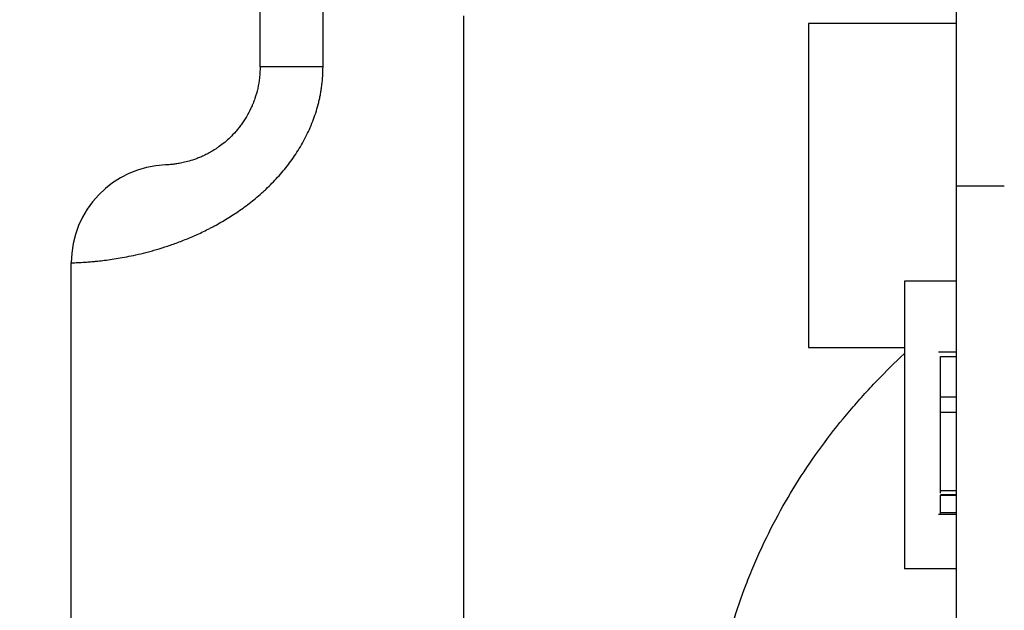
# Model space of a CAD drawing. Header units: millimetres. Extents: x 6909 to 9403, y -385 to 1379.
# Tile 57 of 142: x 8515 to 8576, y 635 to 672. Entities that reach past the tile are written whole.
import ezdxf

# ---------------------------------------------------------------- set-up
doc = ezdxf.new("R2010")
doc.units = ezdxf.units.MM
doc.dimstyles.get("Standard").update_dxf_attribs({"dimtxt": 20, "dimasz": 10, "dimexe": 8, "dimexo": 8, "dimgap": 8, "dimtad": 0, "dimtih": 1, "dimtoh": 1, "dimdsep": 46, "dimtxsty": 'Standard', "dimcen": 0.09, "dimadec": 0, "dimazin": 0, "dimtfac": 1, "dimtofl": 0, "dimtmove": 0, "dimatfit": 3, "dimfxl": 0, "dimtolj": 1, "dimtzin": 0, "dimarcsym": 0})

# ---------------------------------------------------------------- blocks, each defined once
blk = doc.blocks.new('*D13')
at = {"color": 0, "lineweight": -2}
for p, q in [((8364.107, 715.085), (8364.107, 392.198)), ((8852.207, 715.085), (8852.207, 392.198)), ((8374.107, 400.198), (8573.49, 400.198)), ((8842.207, 400.198), (8642.823, 400.198))]:
    blk.add_line(p, q, dxfattribs=at)
at = {"color": 0, "lineweight": 18}
for points in [[(8374.107, 401.864), (8374.107, 398.531), (8364.107, 400.198)], [(8842.207, 401.864), (8842.207, 398.531), (8852.207, 400.198)]]:
    blk.add_solid(points, dxfattribs=at)
at = {"layer": 'Defpoints', "color": 0, "lineweight": 18}
for p in [(8364.107, 723.085), (8852.207, 723.085), (8852.207, 400.198)]:
    blk.add_point(p, dxfattribs=at)
at = {"color": 0, "lineweight": 18, "insert": (8608.157, 400.198), "char_height": 20, "attachment_point": 5}
blk.add_mtext('\\A1;488', dxfattribs=at)
blk = doc.blocks.new('*D14')
at = {"color": 0, "lineweight": -2}
for p, q in [((8364.107, 715.085), (8364.107, 446.551)), ((8602.907, 585.816), (8602.907, 446.551)), ((8374.107, 454.551), (8448.84, 454.551)), ((8592.907, 454.551), (8518.173, 454.551))]:
    blk.add_line(p, q, dxfattribs=at)
at = {"color": 0, "lineweight": 18}
for points in [[(8374.107, 456.218), (8374.107, 452.885), (8364.107, 454.551)], [(8592.907, 456.218), (8592.907, 452.885), (8602.907, 454.551)]]:
    blk.add_solid(points, dxfattribs=at)
at = {"layer": 'Defpoints', "color": 0, "lineweight": 18}
for p in [(8364.107, 723.085), (8602.907, 593.816), (8602.907, 454.551)]:
    blk.add_point(p, dxfattribs=at)
at = {"color": 0, "lineweight": 18, "insert": (8483.507, 454.551), "char_height": 20, "attachment_point": 5}
blk.add_mtext('\\A1;243', dxfattribs=at)

msp = doc.modelspace()

# ---------------------------------------------------------------- linework, layer by layer
for p, q in [((8573.407, 661.839), (8573.407, 680.951)), ((8529.825, 669.31), (8529.825, 673.155)), ((8533.764, 669.31), (8533.764, 673.155)), ((8542.552, 672.507), (8542.552, 569.032)), ((8573.407, 672.035), (8564.157, 672.035)), ((8564.157, 672.035), (8564.157, 651.735)), ((8533.764, 669.31), (8529.825, 669.31)), ((8573.407, 632.64), (8573.407, 661.839)), ((8576.407, 661.839), (8573.407, 661.839)), ((8518.007, 569.032), (8518.007, 657.045)), ((8573.407, 655.885), (8570.157, 655.885)), ((8570.157, 655.885), (8570.157, 637.885)), ((8564.157, 651.735), (8570.157, 651.735)), ((8573.407, 651.445), (8572.282, 651.445)), ((8572.407, 648.649), (8572.407, 651.179)), ((8572.407, 651.179), (8573.407, 651.179)), ((8572.407, 647.692), (8572.407, 648.649)), ((8572.407, 648.649), (8573.407, 648.649)), ((8572.407, 647.692), (8573.407, 647.692)), ((8572.407, 642.783), (8573.407, 642.783)), ((8572.407, 642.543), (8573.407, 642.543)), ((8572.407, 641.417), (8572.407, 642.502)), ((8572.407, 642.502), (8573.407, 642.502)), ((8572.282, 641.31), (8573.407, 641.31)), ((8572.407, 641.417), (8573.407, 641.417)), ((8573.407, 637.885), (8570.157, 637.885))]:
    msp.add_line(p, q)
msp.add_arc((8524.143, 657.045), 6.136, 92.12255, 180)
for points, knots in [([(8518.007, 657.045), (8518.007, 657.045), (8518.007, 657.045), (8518.009, 657.046), (8518.014, 657.046), (8518.023, 657.046), (8518.048, 657.047), (8518.073, 657.047), (8518.172, 657.051), (8518.271, 657.054), (8518.532, 657.066), (8518.695, 657.075), (8518.989, 657.095), (8519.095, 657.103), (8519.266, 657.117), (8519.325, 657.122), (8519.417, 657.131), (8519.448, 657.133), (8519.511, 657.14), (8519.543, 657.143), (8519.836, 657.172), (8520.125, 657.206), (8520.76, 657.296), (8521.105, 657.352), (8521.665, 657.46), (8521.858, 657.5), (8522.259, 657.589), (8522.466, 657.639), (8522.787, 657.721), (8522.896, 657.749), (8523.117, 657.81), (8523.229, 657.842), (8523.57, 657.941), (8523.803, 658.014), (8524.277, 658.172), (8524.519, 658.257), (8525.01, 658.443), (8525.26, 658.543), (8525.767, 658.76), (8526.025, 658.877), (8526.416, 659.067), (8526.547, 659.132), (8526.745, 659.235), (8526.811, 659.269), (8526.943, 659.34), (8527.274, 659.519), (8527.606, 659.713), (8528.134, 660.043), (8528.398, 660.218), (8528.921, 660.59), (8529.182, 660.788), (8529.568, 661.102), (8529.696, 661.21), (8529.887, 661.378), (8529.951, 661.434), (8530.077, 661.549), (8530.14, 661.607), (8530.451, 661.9), (8530.693, 662.145), (8531.158, 662.658), (8531.382, 662.925), (8531.809, 663.484), (8532.013, 663.775), (8532.3, 664.233), (8532.393, 664.388), (8532.571, 664.707), (8532.657, 664.868), (8532.9, 665.358), (8533.045, 665.693), (8533.298, 666.379), (8533.406, 666.73), (8533.516, 667.181), (8533.537, 667.271), (8533.576, 667.454), (8533.595, 667.545), (8533.628, 667.729), (8533.644, 667.821), (8533.672, 668.006), (8533.685, 668.098), (8533.741, 668.562), (8533.764, 668.935), (8533.764, 669.31)], [0, 0, 0, 0, 0.007443, 0.007443, 0.015259, 0.03089, 0.03089, 0.062151, 0.062151, 0.124675, 0.124675, 0.187198, 0.187198, 0.218459, 0.218459, 0.23409, 0.23409, 0.241906, 0.241906, 0.249721, 0.249721, 0.312244, 0.312244, 0.374768, 0.374768, 0.406029, 0.406029, 0.437291, 0.437291, 0.452922, 0.452922, 0.468552, 0.468552, 0.499814, 0.499814, 0.531076, 0.531076, 0.562337, 0.562337, 0.593599, 0.593599, 0.60923, 0.60923, 0.617045, 0.617045, 0.624861, 0.656122, 0.656122, 0.687384, 0.687384, 0.718645, 0.718645, 0.734276, 0.734276, 0.742092, 0.742092, 0.749907, 0.749907, 0.781169, 0.781169, 0.81243, 0.81243, 0.843692, 0.843692, 0.859323, 0.859323, 0.874954, 0.874954, 0.906215, 0.906215, 0.937477, 0.937477, 0.945292, 0.945292, 0.953108, 0.953108, 0.960923, 0.960923, 0.968738, 0.968738, 1, 1, 1, 1]), ([(8529.825, 669.31), (8529.825, 669.195), (8529.822, 669.081), (8529.812, 668.91), (8529.808, 668.853), (8529.798, 668.74), (8529.793, 668.683), (8529.761, 668.4), (8529.724, 668.18), (8529.627, 667.748), (8529.567, 667.537), (8529.462, 667.228), (8529.424, 667.126), (8529.374, 667.001), (8529.364, 666.976), (8529.343, 666.926), (8529.332, 666.901), (8529.3, 666.827), (8529.278, 666.778), (8529.167, 666.538), (8529.071, 666.356), (8528.867, 666.012), (8528.759, 665.849), (8528.619, 665.657), (8528.591, 665.619), (8528.534, 665.544), (8528.505, 665.508), (8528.447, 665.436), (8528.418, 665.4), (8528.36, 665.331), (8528.331, 665.297), (8528.186, 665.131), (8528.069, 665.01), (8527.838, 664.786), (8527.723, 664.684), (8527.496, 664.495), (8527.383, 664.409), (8527.245, 664.309), (8527.218, 664.29), (8527.163, 664.252), (8527.082, 664.196), (8527.002, 664.145), (8526.845, 664.046), (8526.743, 663.987), (8526.546, 663.878), (8526.45, 663.829), (8526.265, 663.74), (8526.175, 663.699), (8526.045, 663.644), (8526.002, 663.626), (8525.919, 663.593), (8525.877, 663.577), (8525.756, 663.532), (8525.678, 663.504), (8525.454, 663.431), (8525.317, 663.392), (8525.063, 663.328), (8524.947, 663.303), (8524.735, 663.262), (8524.639, 663.247), (8524.508, 663.228), (8524.467, 663.223), (8524.39, 663.213), (8524.353, 663.209), (8524.251, 663.199), (8524.191, 663.194), (8524.091, 663.186), (8524.049, 663.184), (8523.982, 663.18), (8523.932, 663.178), (8523.916, 663.178), (8523.916, 663.178)], [0, 0, 0, 0, 0.015625, 0.015625, 0.023438, 0.023438, 0.03125, 0.03125, 0.0625, 0.0625, 0.09375, 0.09375, 0.109375, 0.109375, 0.113281, 0.113281, 0.117188, 0.117188, 0.125, 0.125, 0.15625, 0.15625, 0.1875, 0.1875, 0.195313, 0.195313, 0.203125, 0.203125, 0.210938, 0.210938, 0.21875, 0.21875, 0.25, 0.25, 0.28125, 0.28125, 0.3125, 0.3125, 0.320313, 0.320313, 0.328125, 0.34375, 0.34375, 0.375, 0.375, 0.40625, 0.40625, 0.4375, 0.4375, 0.453125, 0.453125, 0.46875, 0.46875, 0.5, 0.5, 0.5625, 0.5625, 0.625, 0.625, 0.6875, 0.6875, 0.71875, 0.71875, 0.75, 0.75, 0.8125, 0.8125, 0.875, 0.875, 0.9375, 1, 1, 1, 1]), ([(8558.291, 629.498), (8558.421, 630.345), (8558.58, 631.183), (8558.956, 632.843), (8559.174, 633.665), (8559.666, 635.292), (8559.942, 636.097), (8560.323, 637.093), (8560.401, 637.292), (8560.56, 637.688), (8560.642, 637.886), (8560.892, 638.478), (8561.066, 638.868), (8561.605, 640.026), (8561.99, 640.782), (8562.809, 642.263), (8563.243, 642.987), (8564.159, 644.406), (8564.641, 645.101), (8565.652, 646.459), (8566.18, 647.124), (8566.87, 647.936), (8567.009, 648.098), (8567.29, 648.419), (8567.432, 648.579), (8567.862, 649.055), (8568.153, 649.368), (8568.995, 650.247), (8569.556, 650.802), (8570.13, 651.344)], [0, 0, 0, 0, 0.10073, 0.10073, 0.201461, 0.201461, 0.302191, 0.302191, 0.327373, 0.327373, 0.352556, 0.352556, 0.402921, 0.402921, 0.503651, 0.503651, 0.604382, 0.604382, 0.705112, 0.705112, 0.805842, 0.805842, 0.831025, 0.831025, 0.856208, 0.856208, 0.906573, 0.906573, 1, 1, 1, 1]), ([(8572.407, 642.783), (8572.407, 642.883), (8572.407, 643.108), (8572.407, 644.87), (8572.407, 646.281), (8572.407, 647.692)], [0, 0, 0, 0, 0.198935, 0.198935, 1, 1, 1, 1]), ([(8572.407, 641.31), (8572.407, 641.31), (8572.407, 641.31), (8572.407, 641.31), (8572.407, 641.345), (8572.407, 641.417)], [0, 0, 0, 0, 0.002539, 0.002539, 1, 1, 1, 1])]:
    msp.add_open_spline(points, degree=3, knots=knots)
msp.add_open_spline([(8572.407, 642.617), (8572.407, 642.664), (8572.407, 642.719), (8572.407, 642.783)], degree=3)

# ---------------------------------------------------------------- dimensions: what is measured, and where the dimension line sits
at = {"lineweight": 18}
for base, p2, text, picture, middle in [((8852.207, 400.198), (8852.207, 723.085), '488', '*D13', (8608.157, 400.198)), ((8602.907, 454.551), (8602.907, 593.816), '243', '*D14', (8483.507, 454.551))]:
    dim = msp.add_linear_dim(base=base, p1=(8364.107, 723.085), p2=p2, text=text, dimstyle='Standard', dxfattribs=at)
    dim.commit()
    dim.dimension.update_dxf_attribs({"geometry": picture, "text_midpoint": middle})

doc.saveas('drawing.dxf')
